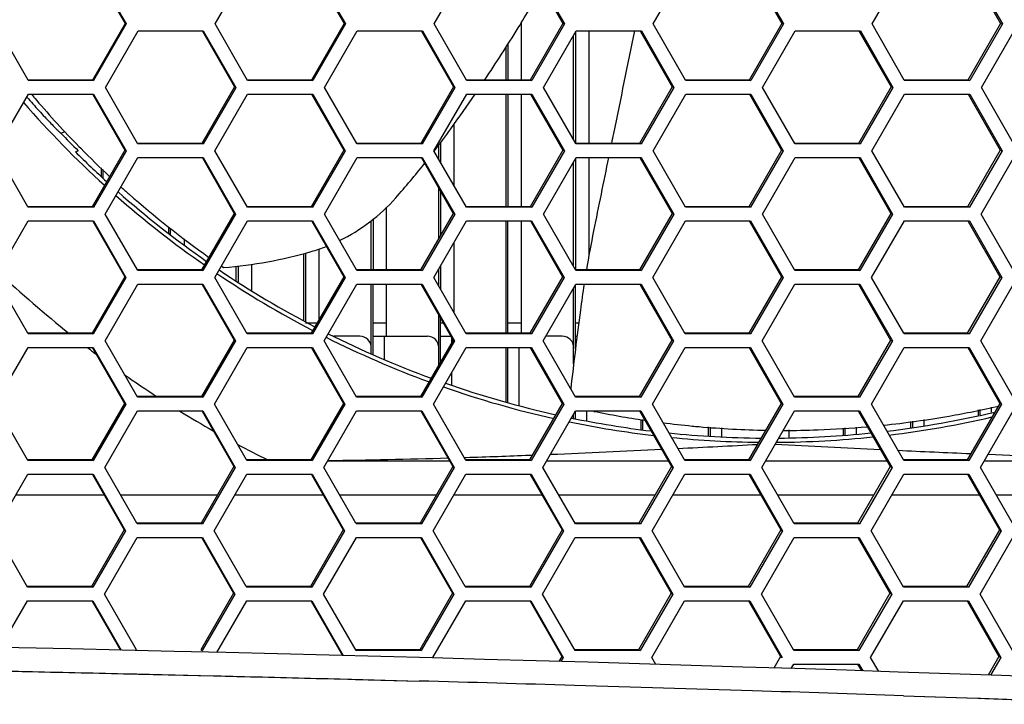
# Model space of a CAD drawing. Header units: millimetres. Extents: x 0 to 420, y -341 to 792.
# Tile 209 of 256: x 181.62 to 189.02, y 215.78 to 220.93. Entities that reach past the tile are written whole.
import ezdxf

# ---------------------------------------------------------------- set-up
doc = ezdxf.new("R2010")
doc.units = ezdxf.units.MM
doc.header["$LTSCALE"] = 23.1
doc.layers.get('0').update_dxf_attribs({"linetype": 'CONTINUOUS'})

msp = doc.modelspace()

# ---------------------------------------------------------------- linework, layer by layer
at = {"color": 7, "linetype": 'Continuous'}
for p, q in [((182.1744, 221.3157), (182.4153, 220.8972)), ((182.1801, 221.319), (182.4247, 220.8941)), ((183.0909, 220.8941), (183.3362, 221.319)), ((183.8172, 221.319), (184.0598, 220.8972)), ((183.826, 221.319), (184.0704, 220.8941)), ((184.7364, 220.8941), (184.9817, 221.319)), ((185.4637, 221.3147), (185.7037, 220.8972)), ((185.4712, 221.319), (185.7155, 220.8941)), ((186.3811, 220.8941), (186.6263, 221.319)), ((187.1072, 221.3141), (187.3467, 220.8972)), ((187.1157, 221.319), (187.3597, 220.8941)), ((188.025, 220.8941), (188.2701, 221.319)), ((188.7498, 221.3136), (188.9888, 220.8972)), ((188.7592, 221.319), (189.003, 220.8941)), ((181.6873, 220.4726), (181.4447, 220.8941)), ((182.4153, 220.8972), (182.17, 220.4726)), ((182.4247, 220.8941), (182.1793, 220.4691)), ((182.4153, 220.8972), (182.4247, 220.8941)), ((183.3353, 220.4691), (183.0909, 220.8941)), ((184.0598, 220.8972), (183.8147, 220.4726)), ((184.0704, 220.8941), (183.8251, 220.4691)), ((184.0598, 220.8972), (184.0704, 220.8941)), ((184.9787, 220.4726), (184.7364, 220.8941)), ((185.3926, 220.4726), (185.3926, 220.9076)), ((185.7037, 220.8972), (185.4585, 220.4726)), ((185.7155, 220.8941), (185.4702, 220.4691)), ((185.7037, 220.8972), (185.7155, 220.8941)), ((186.6232, 220.4726), (186.3811, 220.8941)), ((187.3467, 220.8972), (187.1016, 220.4726)), ((187.3597, 220.8941), (187.1145, 220.4691)), ((187.3467, 220.8972), (187.3597, 220.8941)), ((188.2669, 220.4726), (188.025, 220.8941)), ((188.9888, 220.8972), (188.7439, 220.4726)), ((189.003, 220.8941), (188.7579, 220.4691)), ((188.9888, 220.8972), (189.003, 220.8941)), ((182.2674, 220.4181), (182.5128, 220.8431)), ((182.5128, 220.8431), (183.0027, 220.8431)), ((182.9947, 220.8431), (182.9967, 220.8396)), ((182.9967, 220.8396), (183.2371, 220.4216)), ((183.0027, 220.8431), (183.2471, 220.4181)), ((183.9132, 220.4181), (184.1585, 220.8431)), ((184.1585, 220.8431), (184.6482, 220.8431)), ((184.639, 220.8431), (184.6413, 220.8391)), ((184.6413, 220.8391), (184.8812, 220.4216)), ((184.6482, 220.8431), (184.8924, 220.4181)), ((185.5582, 220.4181), (185.8035, 220.8431)), ((185.7836, 220.0258), (185.7836, 220.8086)), ((185.7972, 220.8321), (185.7972, 220.0021)), ((185.8035, 220.8431), (186.293, 220.8431)), ((185.8992, 219.997), (185.8992, 220.8431)), ((186.2825, 220.8431), (186.2851, 220.8386)), ((186.2851, 220.8386), (186.5246, 220.4216)), ((186.293, 220.8431), (186.537, 220.4181)), ((187.2025, 220.4181), (187.4477, 220.8431)), ((187.4477, 220.8431), (187.9369, 220.8431)), ((187.9253, 220.8431), (188.1671, 220.4216)), ((187.9369, 220.8431), (188.1808, 220.4181)), ((188.8458, 220.4181), (189.091, 220.8431)), ((185.277, 220.4726), (185.277, 220.7209)), ((185.2906, 220.7423), (185.2906, 220.4726)), ((181.6893, 220.4691), (181.6873, 220.4726)), ((182.17, 220.4726), (181.6893, 220.4726)), ((182.1793, 220.4691), (181.6893, 220.4691)), ((182.17, 220.4726), (182.1793, 220.4691)), ((182.5096, 219.997), (182.2674, 220.4181)), ((183.2371, 220.4216), (182.9918, 219.997)), ((183.2471, 220.4181), (183.0017, 219.9932)), ((183.2371, 220.4216), (183.2471, 220.4181)), ((183.8147, 220.4726), (183.3353, 220.4726)), ((183.8251, 220.4691), (183.3353, 220.4691)), ((183.8147, 220.4726), (183.8251, 220.4691)), ((184.1553, 219.997), (183.9132, 220.4181)), ((184.8812, 220.4216), (184.636, 219.997)), ((184.8924, 220.4181), (184.6471, 219.9932)), ((184.8812, 220.4216), (184.8924, 220.4181)), ((184.9806, 220.4691), (184.9787, 220.4726)), ((185.4585, 220.4726), (184.9806, 220.4726)), ((185.4702, 220.4691), (184.9806, 220.4691)), ((185.4585, 220.4726), (185.4702, 220.4691)), ((185.8001, 219.997), (185.5582, 220.4181)), ((186.5246, 220.4216), (186.2795, 219.997)), ((186.537, 220.4181), (186.2917, 219.9932)), ((186.5246, 220.4216), (186.537, 220.4181)), ((186.6252, 220.4691), (186.6232, 220.4726)), ((187.1016, 220.4726), (186.6252, 220.4726)), ((187.1145, 220.4691), (186.6252, 220.4691)), ((187.1016, 220.4726), (187.1145, 220.4691)), ((187.4442, 219.997), (187.2025, 220.4181)), ((188.1671, 220.4216), (187.9221, 219.997)), ((188.1808, 220.4181), (187.9355, 219.9932)), ((188.1671, 220.4216), (188.1808, 220.4181)), ((188.2689, 220.4691), (188.2669, 220.4726)), ((188.7439, 220.4726), (188.2689, 220.4726)), ((188.7579, 220.4691), (188.2689, 220.4691)), ((188.7439, 220.4726), (188.7579, 220.4691)), ((189.0873, 219.997), (188.8458, 220.4181)), ((181.4437, 219.9423), (181.6892, 220.3672)), ((181.6892, 220.3672), (182.1791, 220.3672)), ((182.172, 220.3672), (182.1737, 220.364)), ((182.1737, 220.364), (182.4142, 219.9461)), ((182.1791, 220.3672), (182.4236, 219.9423)), ((183.0898, 219.9423), (183.3352, 220.3672)), ((183.3352, 220.3672), (183.8249, 220.3672)), ((183.8165, 220.3672), (184.0586, 219.9461)), ((183.8249, 220.3672), (184.0692, 219.9423)), ((184.7351, 219.9423), (184.9805, 220.3672)), ((184.9805, 220.3672), (185.47, 220.3672)), ((185.277, 219.5215), (185.277, 220.3672)), ((185.2906, 220.3672), (185.2906, 219.5215)), ((185.3926, 219.5215), (185.3926, 220.3672)), ((185.4604, 220.3672), (185.7023, 219.9461)), ((185.47, 220.3672), (185.7141, 219.9423)), ((186.3797, 219.9423), (186.625, 220.3672)), ((186.625, 220.3672), (187.1143, 220.3672)), ((187.1035, 220.3672), (187.3452, 219.9461)), ((187.1143, 220.3672), (187.3582, 219.9423)), ((188.0234, 219.9423), (188.2687, 220.3672)), ((188.2687, 220.3672), (188.7577, 220.3672)), ((188.7457, 220.3672), (188.9872, 219.9461)), ((188.7577, 220.3672), (189.0014, 219.9423)), ((184.886, 219.6796), (184.886, 220.1408)), ((181.9328, 220.0744), (181.9662, 220.0866)), ((182.0684, 219.9744), (182.0821, 219.9604)), ((182.0688, 219.9747), (182.0829, 219.9612)), ((182.5118, 219.9932), (182.5096, 219.997)), ((182.9918, 219.997), (182.5118, 219.997)), ((183.0017, 219.9932), (182.5118, 219.9932)), ((182.9918, 219.997), (183.0017, 219.9932)), ((184.1574, 219.9932), (184.1553, 219.997)), ((184.636, 219.997), (184.1574, 219.997)), ((184.6471, 219.9932), (184.1574, 219.9932)), ((184.636, 219.997), (184.6471, 219.9932)), ((184.7704, 219.8808), (184.7704, 219.9831)), ((184.784, 220.0011), (184.784, 219.8571)), ((185.8023, 219.9932), (185.8001, 219.997)), ((186.2795, 219.997), (185.8023, 219.997)), ((186.2917, 219.9932), (185.8023, 219.9932)), ((186.2795, 219.997), (186.2917, 219.9932)), ((187.4464, 219.9932), (187.4442, 219.997)), ((187.9221, 219.997), (187.4464, 219.997)), ((187.9355, 219.9932), (187.4464, 219.9932)), ((187.9221, 219.997), (187.9355, 219.9932)), ((181.6858, 219.5215), (181.4437, 219.9423)), ((182.0422, 219.9334), (182.0638, 219.9412)), ((182.4142, 219.9461), (182.1689, 219.5215)), ((182.4236, 219.9423), (182.1781, 219.5174)), ((182.2662, 219.4664), (182.5117, 219.8913)), ((182.4142, 219.9461), (182.4236, 219.9423)), ((182.5117, 219.8913), (183.0015, 219.8913)), ((182.9939, 219.8913), (182.9958, 219.888)), ((182.9958, 219.888), (183.2358, 219.4706)), ((183.0015, 219.8913), (183.2458, 219.4664)), ((183.3341, 219.5174), (183.0898, 219.9423)), ((184.0586, 219.9461), (183.8133, 219.5215)), ((184.0692, 219.9423), (183.8238, 219.5174)), ((183.9118, 219.4664), (184.1573, 219.8913)), ((184.0586, 219.9461), (184.0692, 219.9423)), ((184.1573, 219.8913), (184.6469, 219.8913)), ((184.6381, 219.8913), (184.6403, 219.8875)), ((184.6403, 219.8875), (184.8798, 219.4706)), ((184.6469, 219.8913), (184.891, 219.4664)), ((184.9792, 219.5174), (184.7351, 219.9423)), ((185.7023, 219.9461), (185.4571, 219.5215)), ((185.7141, 219.9423), (185.4687, 219.5174)), ((185.5567, 219.4664), (185.8021, 219.8913)), ((185.7023, 219.9461), (185.7141, 219.9423)), ((185.8021, 219.8913), (186.2915, 219.8913)), ((185.8992, 219.1602), (185.8992, 219.8913)), ((186.2815, 219.8913), (186.284, 219.8869)), ((186.284, 219.8869), (186.5231, 219.4706)), ((186.2915, 219.8913), (186.5355, 219.4664)), ((186.6236, 219.5174), (186.3797, 219.9423)), ((187.3452, 219.9461), (187.1, 219.5215)), ((187.3582, 219.9423), (187.1129, 219.5174)), ((187.2008, 219.4664), (187.4462, 219.8913)), ((187.3452, 219.9461), (187.3582, 219.9423)), ((187.4462, 219.8913), (187.9353, 219.8913)), ((187.9241, 219.8913), (187.9269, 219.8864)), ((187.9353, 219.8913), (188.179, 219.4664)), ((188.2672, 219.5174), (188.0234, 219.9423)), ((188.9872, 219.9461), (188.7421, 219.5215)), ((189.0014, 219.9423), (188.7561, 219.5174)), ((188.844, 219.4664), (189.0893, 219.8913)), ((188.9872, 219.9461), (189.0014, 219.9423)), ((182.2374, 219.7516), (182.2374, 219.8134)), ((185.7836, 219.0712), (185.7836, 219.8592)), ((185.7972, 219.8827), (185.7972, 219.0476)), ((187.9269, 219.8864), (188.1654, 219.4706)), ((182.251, 219.7389), (182.251, 219.8004)), ((184.7704, 219.2812), (184.7704, 219.661)), ((184.784, 219.6373), (184.784, 219.3047)), ((181.6882, 219.5174), (181.6858, 219.5215)), ((182.1689, 219.5215), (181.6882, 219.5215)), ((182.1781, 219.5174), (181.6882, 219.5174)), ((182.1689, 219.5215), (182.1781, 219.5174)), ((183.8133, 219.5215), (183.3341, 219.5215)), ((183.8238, 219.5174), (183.3341, 219.5174)), ((183.8133, 219.5215), (183.8238, 219.5174)), ((185.4571, 219.5215), (184.9792, 219.5215)), ((185.4687, 219.5174), (184.9792, 219.5174)), ((185.4571, 219.5215), (185.4687, 219.5174)), ((187.1, 219.5215), (186.6236, 219.5215)), ((187.1129, 219.5174), (186.6236, 219.5174)), ((187.1, 219.5215), (187.1129, 219.5174)), ((188.7421, 219.5215), (188.2672, 219.5215)), ((188.7561, 219.5174), (188.2672, 219.5174)), ((188.7421, 219.5215), (188.7561, 219.5174)), ((182.508, 219.046), (182.2662, 219.4664)), ((183.2358, 219.4706), (182.9905, 219.046)), ((183.2458, 219.4664), (183.0003, 219.0415)), ((183.2358, 219.4706), (183.2458, 219.4664)), ((184.1534, 219.046), (183.9118, 219.4664)), ((184.3794, 219.046), (184.3794, 219.5169)), ((184.8798, 219.4706), (184.6345, 219.046)), ((184.891, 219.4664), (184.6456, 219.0415)), ((184.8798, 219.4706), (184.891, 219.4664)), ((185.7981, 219.046), (185.5567, 219.4664)), ((186.5231, 219.4706), (186.2778, 219.046)), ((186.5355, 219.4664), (186.29, 219.0415)), ((186.5231, 219.4706), (186.5355, 219.4664)), ((187.442, 219.046), (187.2008, 219.4664)), ((188.1654, 219.4706), (187.9202, 219.046)), ((188.179, 219.4664), (187.9337, 219.0415)), ((188.1654, 219.4706), (188.179, 219.4664)), ((189.085, 219.046), (188.844, 219.4664)), ((181.4425, 218.9905), (181.6881, 219.4154)), ((181.6881, 219.4154), (182.178, 219.4154)), ((182.1712, 219.4154), (182.1729, 219.4125)), ((182.1729, 219.4125), (182.4129, 218.9951)), ((182.178, 219.4154), (182.4223, 218.9905)), ((183.0884, 218.9905), (183.3339, 219.4154)), ((183.3339, 219.4154), (183.8236, 219.4154)), ((183.8156, 219.4154), (183.8176, 219.4119)), ((183.8176, 219.4119), (184.0572, 218.9951)), ((183.8236, 219.4154), (184.0678, 218.9905)), ((184.2638, 219.046), (184.2638, 219.4151)), ((184.2774, 219.4262), (184.2774, 219.046)), ((184.7336, 218.9905), (184.9791, 219.4154)), ((184.9791, 219.4154), (185.4685, 219.4154)), ((185.277, 218.5705), (185.277, 219.4154)), ((185.2906, 218.5705), (185.2906, 219.4154)), ((185.3926, 218.5705), (185.3926, 219.4154)), ((185.4593, 219.4154), (185.7007, 218.9951)), ((185.4685, 219.4154), (185.7125, 218.9905)), ((186.378, 218.9905), (186.6234, 219.4154)), ((186.6234, 219.4154), (187.1127, 219.4154)), ((187.1023, 219.4154), (187.3434, 218.9951)), ((187.1127, 219.4154), (187.3564, 218.9905)), ((188.0216, 218.9905), (188.267, 219.4154)), ((188.267, 219.4154), (188.7559, 219.4154)), ((188.7443, 219.4154), (188.7472, 219.4104)), ((188.7472, 219.4104), (188.9853, 218.9951)), ((188.7559, 219.4154), (188.9995, 218.9905)), ((182.744, 219.32), (182.744, 219.3685)), ((182.7576, 219.3089), (182.7576, 219.3571)), ((182.8596, 219.2809), (182.8596, 219.2349)), ((184.886, 218.7251), (184.886, 219.2544)), ((183.7572, 218.6671), (183.7572, 219.1695)), ((183.7708, 219.1733), (183.7708, 218.6599)), ((183.8728, 218.6761), (183.8728, 219.2054)), ((183.1378, 219.0762), (183.1549, 219.0646)), ((183.1384, 219.0771), (183.1551, 219.0649)), ((183.2506, 218.9645), (183.2506, 219.0739)), ((183.2642, 219.0752), (183.2642, 218.9561)), ((183.3662, 218.893), (183.3662, 219.0883)), ((184.784, 219.0778), (184.784, 218.9027)), ((182.5105, 219.0415), (182.508, 219.046)), ((182.9905, 219.046), (182.5105, 219.046)), ((183.0003, 219.0415), (182.5105, 219.0415)), ((182.9905, 219.046), (183.0003, 219.0415)), ((184.156, 219.0415), (184.1534, 219.046)), ((184.6345, 219.046), (184.156, 219.046)), ((184.6456, 219.0415), (184.156, 219.0415)), ((184.6345, 219.046), (184.6456, 219.0415)), ((184.7704, 218.9264), (184.7704, 219.0543)), ((185.8007, 219.0415), (185.7981, 219.046)), ((186.2778, 219.046), (185.8007, 219.046)), ((186.29, 219.0415), (185.8007, 219.0415)), ((186.2778, 219.046), (186.29, 219.0415)), ((187.4446, 219.0415), (187.442, 219.046)), ((187.9202, 219.046), (187.4446, 219.046)), ((187.9337, 219.0415), (187.4446, 219.0415)), ((187.9202, 219.046), (187.9337, 219.0415)), ((181.6841, 218.5705), (181.4425, 218.9905)), ((182.4129, 218.9951), (182.1675, 218.5705)), ((182.4223, 218.9905), (182.1767, 218.5657)), ((182.2648, 218.5147), (182.5104, 218.9396)), ((182.4129, 218.9951), (182.4223, 218.9905)), ((182.5104, 218.9396), (183.0002, 218.9396)), ((182.993, 218.9396), (182.9948, 218.9364)), ((182.9948, 218.9364), (183.2343, 218.5196)), ((183.0002, 218.9396), (183.2443, 218.5147)), ((183.3326, 218.5657), (183.0884, 218.9905)), ((184.0572, 218.9951), (183.8118, 218.5705)), ((184.0678, 218.9905), (183.8222, 218.5657)), ((183.9103, 218.5147), (184.1558, 218.9396)), ((184.0572, 218.9951), (184.0678, 218.9905)), ((184.1558, 218.9396), (184.6454, 218.9396)), ((184.2638, 218.4193), (184.2638, 218.9396)), ((184.2774, 218.4132), (184.2774, 218.9396)), ((184.3794, 218.5478), (184.3794, 218.9396)), ((184.637, 218.9396), (184.6391, 218.9359)), ((184.6391, 218.9359), (184.8782, 218.5196)), ((184.6454, 218.9396), (184.8894, 218.5147)), ((184.9776, 218.5657), (184.7336, 218.9905)), ((185.7007, 218.9951), (185.4554, 218.5705)), ((185.7125, 218.9905), (185.467, 218.5657)), ((185.555, 218.5147), (185.8005, 218.9396)), ((185.7007, 218.9951), (185.7125, 218.9905)), ((185.7972, 218.454), (185.7972, 218.9339)), ((185.8005, 218.9396), (186.2898, 218.9396)), ((186.2802, 218.9396), (186.2826, 218.9354)), ((186.2826, 218.9354), (186.5212, 218.5196)), ((186.2898, 218.9396), (186.5336, 218.5147)), ((186.6218, 218.5657), (186.378, 218.9905)), ((187.3434, 218.9951), (187.0981, 218.5705)), ((187.3564, 218.9905), (187.111, 218.5657)), ((187.1989, 218.5147), (187.4444, 218.9396)), ((187.3434, 218.9951), (187.3564, 218.9905)), ((187.4444, 218.9396), (187.9334, 218.9396)), ((187.9226, 218.9396), (188.1634, 218.5196)), ((187.9334, 218.9396), (188.177, 218.5147)), ((188.2624, 218.5705), (188.0216, 218.9905)), ((188.9853, 218.9951), (188.74, 218.5705)), ((188.9995, 218.9905), (188.7541, 218.5657)), ((188.8419, 218.5147), (189.0873, 218.9396)), ((188.9853, 218.9951), (188.9995, 218.9905)), ((185.7836, 218.341), (185.7836, 218.9104)), ((184.7704, 218.3332), (184.7704, 218.7072)), ((183.7708, 218.6498), (183.8576, 218.6498)), ((184.2774, 218.6498), (184.3794, 218.6498)), ((184.784, 218.3567), (184.784, 218.6835)), ((184.784, 218.6498), (184.8034, 218.6498)), ((185.2906, 218.6498), (185.3926, 218.6498)), ((185.7972, 218.6498), (185.8218, 218.6498)), ((181.6869, 218.5657), (181.6841, 218.5705)), ((182.1675, 218.5705), (181.6869, 218.5705)), ((182.1767, 218.5657), (181.6869, 218.5657)), ((182.1675, 218.5705), (182.1767, 218.5657)), ((183.8118, 218.5705), (183.3326, 218.5705)), ((183.8222, 218.5657), (183.3326, 218.5657)), ((183.8118, 218.5705), (183.8222, 218.5657)), ((185.4554, 218.5705), (184.9776, 218.5705)), ((185.467, 218.5657), (184.9776, 218.5657)), ((185.4554, 218.5705), (185.467, 218.5657)), ((187.0981, 218.5705), (186.6218, 218.5705)), ((187.111, 218.5657), (186.6218, 218.5657)), ((187.0981, 218.5705), (187.111, 218.5657)), ((188.2651, 218.5657), (188.2624, 218.5705)), ((188.74, 218.5705), (188.2651, 218.5705)), ((188.7541, 218.5657), (188.2651, 218.5657)), ((188.74, 218.5705), (188.7541, 218.5657)), ((182.5061, 218.0951), (182.2648, 218.5147)), ((183.2343, 218.5196), (182.9889, 218.0951)), ((183.2443, 218.5147), (182.9988, 218.0899)), ((183.2343, 218.5196), (183.2443, 218.5147)), ((184.1513, 218.0951), (183.9103, 218.5147)), ((184.1788, 218.5478), (183.9819, 218.5478)), ((184.2774, 218.5478), (184.6854, 218.5478)), ((184.3624, 218.3749), (184.3624, 218.5478)), ((184.8782, 218.5196), (184.6328, 218.0951)), ((184.8894, 218.5147), (184.6438, 218.0899)), ((184.784, 218.5478), (184.862, 218.5478)), ((184.869, 218.5038), (184.869, 218.5355)), ((184.8782, 218.5196), (184.8894, 218.5147)), ((185.7958, 218.0951), (185.555, 218.5147)), ((185.6986, 218.5478), (185.5741, 218.5478)), ((185.7972, 218.5478), (185.8088, 218.5478)), ((186.5212, 218.5196), (186.2759, 218.0951)), ((186.5336, 218.5147), (186.2881, 218.0899)), ((186.5212, 218.5196), (186.5336, 218.5147)), ((187.4425, 218.0899), (187.1989, 218.5147)), ((188.1634, 218.5196), (187.9181, 218.0951)), ((188.177, 218.5147), (187.9315, 218.0899)), ((188.1634, 218.5196), (188.177, 218.5147)), ((189.0823, 218.0951), (188.8419, 218.5147)), ((181.4411, 218.0389), (181.6867, 218.4637)), ((181.6867, 218.4637), (182.1766, 218.4637)), ((182.1702, 218.4637), (182.1718, 218.461)), ((182.1718, 218.461), (182.4114, 218.0442)), ((182.1766, 218.4637), (182.4208, 218.0389)), ((183.0868, 218.0389), (183.3324, 218.4637)), ((183.3324, 218.4637), (183.8221, 218.4637)), ((183.8145, 218.4637), (183.8163, 218.4605)), ((183.8163, 218.4605), (184.0555, 218.0442)), ((183.8221, 218.4637), (184.0661, 218.0389)), ((184.7318, 218.0389), (184.9774, 218.4637)), ((184.9774, 218.4637), (185.4668, 218.4637)), ((185.277, 218.0548), (185.277, 218.4628)), ((185.2906, 218.0508), (185.2906, 218.4637)), ((185.3756, 218.0264), (185.3756, 218.4637)), ((185.458, 218.4637), (185.4602, 218.4599)), ((185.4602, 218.4599), (185.6988, 218.0442)), ((185.4668, 218.4637), (185.7106, 218.0389)), ((186.376, 218.0389), (186.6216, 218.4637)), ((186.6216, 218.4637), (187.1107, 218.4637)), ((187.1007, 218.4637), (187.1032, 218.4594)), ((187.1032, 218.4594), (187.3413, 218.0442)), ((187.1107, 218.4637), (187.3543, 218.0389)), ((188.0194, 218.0389), (188.2649, 218.4637)), ((188.2649, 218.4637), (188.7538, 218.4637)), ((188.7426, 218.4637), (188.983, 218.0442)), ((188.7538, 218.4637), (188.9972, 218.0389)), ((184.869, 218.1795), (184.869, 218.2763)), ((181.6822, 217.6197), (181.4411, 218.0389)), ((182.4114, 218.0442), (182.166, 217.6197)), ((182.4208, 218.0389), (182.1752, 217.6141)), ((182.4114, 218.0442), (182.4208, 218.0389)), ((182.509, 218.0899), (182.5061, 218.0951)), ((182.9889, 218.0951), (182.509, 218.0951)), ((182.9988, 218.0899), (182.509, 218.0899)), ((182.9889, 218.0951), (182.9988, 218.0899)), ((183.3277, 217.6197), (183.0868, 218.0389)), ((184.0555, 218.0442), (183.81, 217.6197)), ((184.0661, 218.0389), (183.8205, 217.6141)), ((184.0555, 218.0442), (184.0661, 218.0389)), ((184.1543, 218.0899), (184.1513, 218.0951)), ((184.6328, 218.0951), (184.1543, 218.0951)), ((184.6438, 218.0899), (184.1543, 218.0899)), ((184.6328, 218.0951), (184.6438, 218.0899)), ((184.9725, 217.6197), (184.7318, 218.0389)), ((185.6988, 218.0442), (185.4534, 217.6197)), ((185.7106, 218.0389), (185.465, 217.6141)), ((185.6988, 218.0442), (185.7106, 218.0389)), ((185.7988, 218.0899), (185.7958, 218.0951)), ((186.2759, 218.0951), (185.7988, 218.0951)), ((186.2881, 218.0899), (185.7988, 218.0899)), ((186.2759, 218.0951), (186.2881, 218.0899)), ((186.6165, 217.6197), (186.376, 218.0389)), ((187.3413, 218.0442), (187.096, 217.6197)), ((187.3543, 218.0389), (187.1088, 217.6141)), ((187.3413, 218.0442), (187.3543, 218.0389)), ((187.9181, 218.0951), (187.4425, 218.0951)), ((187.9315, 218.0899), (187.4425, 218.0899)), ((187.9181, 218.0951), (187.9315, 218.0899)), ((188.2596, 217.6197), (188.0194, 218.0389)), ((188.983, 218.0442), (188.7376, 217.6197)), ((188.9972, 218.0389), (188.7517, 217.6141)), ((188.983, 218.0442), (188.9972, 218.0389)), ((182.2632, 217.5632), (182.5089, 217.988)), ((182.5089, 217.988), (182.9986, 217.988)), ((182.9918, 217.988), (182.9935, 217.985)), ((182.9935, 217.985), (183.2326, 217.5687)), ((182.9986, 217.988), (183.2426, 217.5632)), ((183.9085, 217.5632), (184.1541, 217.988)), ((184.1541, 217.988), (184.6436, 217.988)), ((184.6356, 217.988), (184.8762, 217.5687)), ((184.6436, 217.988), (184.8874, 217.5632)), ((185.553, 217.5632), (185.7986, 217.988)), ((185.7972, 217.9291), (185.7972, 217.9856)), ((185.7986, 217.988), (186.2879, 217.988)), ((185.8822, 217.9131), (185.8822, 217.988)), ((186.2786, 217.988), (186.5191, 217.5687)), ((186.2879, 217.988), (186.5315, 217.5632)), ((187.1967, 217.5632), (187.4423, 217.988)), ((187.4423, 217.988), (187.9313, 217.988)), ((187.9209, 217.988), (187.9234, 217.9835)), ((187.9234, 217.9835), (188.1611, 217.5687)), ((187.9313, 217.988), (188.1747, 217.5632)), ((188.8232, 217.9538), (188.8232, 217.9955)), ((188.8368, 217.957), (188.8368, 217.9983)), ((188.8395, 217.5632), (189.085, 217.988)), ((188.9218, 217.9769), (188.9218, 218.0155)), ((185.7836, 217.9322), (185.7836, 217.9621)), ((186.2902, 217.8466), (186.2902, 217.9242)), ((186.3038, 217.8444), (186.3038, 217.9224)), ((188.3166, 217.8616), (188.3166, 217.909)), ((188.3302, 217.8638), (188.3302, 217.9109)), ((188.4152, 217.878), (188.4152, 217.9224)), ((186.7968, 217.7974), (186.7968, 217.8668)), ((186.8104, 217.797), (186.8104, 217.8659)), ((186.8954, 217.7943), (186.8954, 217.8605)), ((187.402, 217.7874), (187.402, 217.8454)), ((187.81, 217.8053), (187.81, 217.8591)), ((187.8236, 217.8066), (187.8236, 217.8601)), ((187.9086, 217.8151), (187.9086, 217.8659)), ((181.6854, 217.6141), (181.6822, 217.6197)), ((182.166, 217.6197), (181.6822, 217.6197)), ((182.1752, 217.6141), (181.6854, 217.6141)), ((182.166, 217.6197), (182.1752, 217.6141)), ((183.3309, 217.6141), (183.3277, 217.6197)), ((183.81, 217.6197), (183.3277, 217.6197)), ((183.8205, 217.6141), (183.3309, 217.6141)), ((183.81, 217.6197), (183.8205, 217.6141)), ((183.9372, 217.6128), (184.8509, 217.6128)), ((184.9618, 217.6383), (184.9749, 217.6387)), ((184.9624, 217.6379), (184.9755, 217.6383)), ((184.9756, 217.6141), (184.9725, 217.6197)), ((185.4534, 217.6197), (184.9725, 217.6197)), ((185.465, 217.6141), (184.9756, 217.6141)), ((185.452, 217.6555), (185.4746, 217.6564)), ((185.4527, 217.6551), (185.4753, 217.656)), ((185.4534, 217.6197), (185.465, 217.6141)), ((185.5817, 217.6128), (186.4938, 217.6128)), ((186.6197, 217.6141), (186.6165, 217.6197)), ((187.096, 217.6197), (186.6197, 217.6197)), ((187.1088, 217.6141), (186.6197, 217.6141)), ((187.096, 217.6197), (187.1088, 217.6141)), ((187.2254, 217.6128), (188.1358, 217.6128)), ((188.2628, 217.6141), (188.2596, 217.6197)), ((188.7376, 217.6197), (188.2628, 217.6197)), ((188.7517, 217.6141), (188.2628, 217.6141)), ((188.7376, 217.6197), (188.7517, 217.6141)), ((188.8682, 217.6128), (189.7769, 217.6128)), ((182.5039, 217.1443), (182.2632, 217.5632)), ((183.2326, 217.5687), (182.9872, 217.1443)), ((183.2426, 217.5632), (182.997, 217.1384)), ((183.2326, 217.5687), (183.2426, 217.5632)), ((184.149, 217.1443), (183.9085, 217.5632)), ((184.8762, 217.5687), (184.6308, 217.1443)), ((184.8874, 217.5632), (184.6418, 217.1384)), ((184.8762, 217.5687), (184.8874, 217.5632)), ((185.7966, 217.1384), (185.553, 217.5632)), ((186.5191, 217.5687), (186.2736, 217.1443)), ((186.5315, 217.5632), (186.2859, 217.1384)), ((186.5191, 217.5687), (186.5315, 217.5632)), ((187.4367, 217.1443), (187.1967, 217.5632)), ((188.1611, 217.5687), (187.9156, 217.1443)), ((188.1747, 217.5632), (187.9291, 217.1384)), ((188.1611, 217.5687), (188.1747, 217.5632)), ((189.0793, 217.1443), (188.8395, 217.5632)), ((181.4396, 217.0874), (181.6852, 217.5122)), ((181.6852, 217.5122), (182.175, 217.5122)), ((182.1705, 217.5096), (182.4097, 217.0934)), ((182.175, 217.5122), (182.4191, 217.0874)), ((183.085, 217.0874), (183.3307, 217.5122)), ((183.3307, 217.5122), (183.8202, 217.5122)), ((183.813, 217.5122), (183.8148, 217.5091)), ((183.8148, 217.5091), (184.0535, 217.0934)), ((183.8202, 217.5122), (184.0641, 217.0874)), ((184.7298, 217.0874), (184.9754, 217.5122)), ((184.9754, 217.5122), (185.4648, 217.5122)), ((185.4564, 217.5122), (185.4585, 217.5086)), ((185.4585, 217.5086), (185.6966, 217.0934)), ((185.4648, 217.5122), (185.7084, 217.0874)), ((186.3738, 217.0874), (186.6194, 217.5122)), ((186.6194, 217.5122), (187.1085, 217.5122)), ((187.0989, 217.5122), (187.339, 217.0934)), ((187.1085, 217.5122), (187.352, 217.0874)), ((188.0169, 217.0874), (188.2625, 217.5122)), ((188.2625, 217.5122), (188.7514, 217.5122)), ((188.7406, 217.5122), (188.7432, 217.5075)), ((188.7432, 217.5075), (188.9804, 217.0934)), ((188.7514, 217.5122), (188.9946, 217.0874)), ((181.5959, 217.3578), (182.2577, 217.3578)), ((182.3812, 217.3578), (183.1106, 217.3578)), ((183.2414, 217.3578), (183.9017, 217.3578)), ((184.0264, 217.3578), (184.7543, 217.3578)), ((184.8861, 217.3578), (185.545, 217.3578)), ((185.6708, 217.3578), (186.3971, 217.3578)), ((186.5301, 217.3578), (187.1874, 217.3578)), ((187.3144, 217.3578), (188.0391, 217.3578)), ((188.1733, 217.3578), (188.829, 217.3578)), ((188.9571, 217.3578), (189.6802, 217.3578)), ((181.6837, 216.6627), (181.4396, 217.0874)), ((182.4097, 217.0934), (182.1642, 216.6689)), ((182.4191, 217.0874), (182.1734, 216.6627)), ((182.4097, 217.0934), (182.4191, 217.0874)), ((182.5073, 217.1384), (182.5039, 217.1443)), ((182.9872, 217.1443), (182.5039, 217.1443)), ((182.997, 217.1384), (182.5073, 217.1384)), ((182.9872, 217.1443), (182.997, 217.1384)), ((183.3253, 216.6689), (183.085, 217.0874)), ((184.0535, 217.0934), (183.808, 216.6689)), ((184.0641, 217.0874), (183.8184, 216.6627)), ((184.0535, 217.0934), (184.0641, 217.0874)), ((184.6308, 217.1443), (184.149, 217.1443)), ((184.1523, 217.1384), (184.149, 217.1443)), ((184.6418, 217.1384), (184.1523, 217.1384)), ((184.6308, 217.1443), (184.6418, 217.1384)), ((184.9699, 216.6689), (184.7298, 217.0874)), ((185.6966, 217.0934), (185.4511, 216.6689)), ((185.7084, 217.0874), (185.4628, 216.6627)), ((185.6966, 217.0934), (185.7084, 217.0874)), ((186.2736, 217.1443), (185.7933, 217.1443)), ((186.2859, 217.1384), (185.7966, 217.1384)), ((186.2736, 217.1443), (186.2859, 217.1384)), ((186.6137, 216.6689), (186.3738, 217.0874)), ((187.339, 217.0934), (187.0935, 216.6689)), ((187.352, 217.0874), (187.1063, 216.6627)), ((187.339, 217.0934), (187.352, 217.0874)), ((187.9156, 217.1443), (187.4367, 217.1443)), ((187.4401, 217.1384), (187.4367, 217.1443)), ((187.9291, 217.1384), (187.4401, 217.1384)), ((187.9156, 217.1443), (187.9291, 217.1384)), ((188.2602, 216.6627), (188.0169, 217.0874)), ((188.9804, 217.0934), (188.7349, 216.6689)), ((188.9946, 217.0874), (188.7489, 216.6627)), ((188.9804, 217.0934), (188.9946, 217.0874)), ((182.2614, 216.6117), (182.5071, 217.0365)), ((182.5071, 217.0365), (182.9968, 217.0365)), ((182.9904, 217.0365), (182.992, 217.0337)), ((182.992, 217.0337), (183.2307, 216.618)), ((182.9968, 217.0365), (183.2407, 216.6117)), ((183.9064, 216.6117), (184.1521, 217.0365)), ((184.1521, 217.0365), (184.6416, 217.0365)), ((184.634, 217.0365), (184.8741, 216.618)), ((184.6416, 217.0365), (184.8853, 216.6117)), ((185.5507, 216.6117), (185.7964, 217.0365)), ((185.7964, 217.0365), (186.2856, 217.0365)), ((186.2768, 217.0365), (186.279, 217.0327)), ((186.279, 217.0327), (186.5167, 216.618)), ((186.2856, 217.0365), (186.5291, 216.6117)), ((187.1942, 216.6117), (187.4398, 217.0365)), ((187.4398, 217.0365), (187.9288, 217.0365)), ((187.9188, 217.0365), (187.9213, 217.0322)), ((187.9213, 217.0322), (188.1584, 216.618)), ((187.9288, 217.0365), (188.172, 216.6117)), ((188.8368, 216.6117), (189.0824, 217.0365)), ((182.1642, 216.6689), (181.6801, 216.6689)), ((182.1734, 216.6627), (181.6837, 216.6627)), ((182.1642, 216.6689), (182.1734, 216.6627)), ((183.3289, 216.6627), (183.3253, 216.6689)), ((183.808, 216.6689), (183.3253, 216.6689)), ((183.8184, 216.6627), (183.3289, 216.6627)), ((183.808, 216.6689), (183.8184, 216.6627)), ((185.4511, 216.6689), (184.9699, 216.6689)), ((184.9735, 216.6627), (184.9699, 216.6689)), ((185.4628, 216.6627), (184.9735, 216.6627)), ((185.4511, 216.6689), (185.4628, 216.6627)), ((187.0935, 216.6689), (186.6137, 216.6689)), ((186.6172, 216.6627), (186.6137, 216.6689)), ((187.1063, 216.6627), (186.6172, 216.6627)), ((187.0935, 216.6689), (187.1063, 216.6627)), ((188.7349, 216.6689), (188.2566, 216.6689)), ((188.7489, 216.6627), (188.2602, 216.6627)), ((188.7349, 216.6689), (188.7489, 216.6627)), ((181.4808, 216.2105), (181.6835, 216.5608)), ((181.6835, 216.5608), (182.1732, 216.5608)), ((182.1732, 216.5608), (182.3859, 216.1904)), ((182.5016, 216.1936), (182.2614, 216.6117)), ((183.2307, 216.618), (182.9851, 216.1936)), ((183.2407, 216.6117), (182.995, 216.1871)), ((183.1045, 216.1733), (183.3287, 216.5608)), ((183.2307, 216.618), (183.2407, 216.6117)), ((183.3287, 216.5608), (183.8182, 216.5608)), ((183.8114, 216.5608), (183.8131, 216.5578)), ((183.8182, 216.5608), (184.0541, 216.1498)), ((184.1501, 216.1871), (183.9064, 216.6117)), ((184.8741, 216.618), (184.6285, 216.1936)), ((184.8853, 216.6117), (184.6395, 216.1871)), ((184.7275, 216.1361), (184.9732, 216.5608)), ((184.8741, 216.618), (184.8853, 216.6117)), ((184.9732, 216.5608), (185.4625, 216.5608)), ((185.4545, 216.5608), (185.4565, 216.5573)), ((185.4625, 216.5608), (185.706, 216.1361)), ((185.7942, 216.1871), (185.5507, 216.6117)), ((186.5167, 216.618), (186.2711, 216.1936)), ((186.5291, 216.6117), (186.2833, 216.1871)), ((186.3712, 216.1361), (186.617, 216.5608)), ((186.5167, 216.618), (186.5291, 216.6117)), ((186.617, 216.5608), (187.106, 216.5608)), ((187.0968, 216.5608), (187.3363, 216.1427)), ((187.106, 216.5608), (187.3493, 216.1361)), ((187.4337, 216.1936), (187.1942, 216.6117)), ((188.1584, 216.618), (187.9129, 216.1936)), ((188.172, 216.6117), (187.9263, 216.1871)), ((188.0141, 216.1361), (188.2599, 216.5608)), ((188.1584, 216.618), (188.172, 216.6117)), ((188.2599, 216.5608), (188.7486, 216.5608)), ((188.7382, 216.5608), (188.7408, 216.5563)), ((188.7486, 216.5608), (188.9916, 216.1361)), ((189.0798, 216.1871), (188.8368, 216.6117)), ((182.169, 216.5584), (182.3803, 216.1905)), ((183.8131, 216.5578), (184.0472, 216.15)), ((185.4565, 216.5573), (185.6942, 216.1427)), ((188.7408, 216.5563), (188.9774, 216.1427)), ((182.5054, 216.1871), (182.5016, 216.1936)), ((182.9851, 216.1936), (182.995, 216.1871)), ((184.6285, 216.1936), (184.1464, 216.1936)), ((184.6285, 216.1936), (184.6395, 216.1871)), ((186.2711, 216.1936), (185.7904, 216.1936)), ((186.2711, 216.1936), (186.2833, 216.1871)), ((187.9129, 216.1936), (187.4337, 216.1936)), ((187.4374, 216.1871), (187.4337, 216.1936)), ((187.9129, 216.1936), (187.9263, 216.1871)), ((184.6395, 216.1871), (184.1501, 216.1871)), ((185.6942, 216.1427), (185.6725, 216.1052)), ((185.706, 216.1361), (185.6879, 216.1048)), ((185.6942, 216.1427), (185.706, 216.1361)), ((186.2833, 216.1871), (185.7942, 216.1871)), ((186.4015, 216.0833), (186.3712, 216.1361)), ((187.3363, 216.1427), (187.2862, 216.0563)), ((187.3363, 216.1427), (187.3493, 216.1361)), ((187.9263, 216.1871), (187.4374, 216.1871)), ((188.0747, 216.0302), (188.0141, 216.1361)), ((188.9774, 216.1427), (188.8965, 216.0028)), ((188.9916, 216.1361), (188.9142, 216.0022)), ((188.9774, 216.1427), (188.9916, 216.1361)), ((187.4179, 216.0519), (187.4371, 216.0851)), ((187.4371, 216.0851), (187.926, 216.0851)), ((187.9164, 216.0851), (187.9454, 216.0345)), ((187.926, 216.0851), (187.9552, 216.0342)), ((182.4048, 216.0132), (182.6264, 216.0082)), ((182.4049, 216.0137), (182.5035, 216.0114)), ((182.5035, 216.0114), (182.9827, 216.0001)), ((182.6264, 216.0082), (183.0796, 215.9971)), ((182.9827, 216.0001), (183.0796, 215.9978)), ((184.0308, 215.9739), (184.1468, 215.9709)), ((184.0308, 215.9739), (184.6245, 215.9574)), ((184.1468, 215.9709), (184.6246, 215.9582)), ((188.2619, 215.8482), (188.7357, 215.8322)), ((188.7357, 215.8322), (188.8397, 215.8286))]:
    msp.add_line(p, q, dxfattribs=at)
msp.add_lwpolyline([(188.2617, 215.8474), (188.8182, 215.8289), (188.8397, 215.8281)], dxfattribs=at)
for centre, radius, start, end in [((180.1523, 224.0765), 6.1245, 328.37188, 331.70989), ((174.5551, 227.5237), 12.698, 326.26891, 328.37188), ((585.5496, 138.2108), 407.7684, 168.3083, 168.419097), ((187.195, 224.9925), 7.1738, 220.1621, 220.61203), ((174.5551, 227.5237), 12.698, 324.2578, 325.69494), ((187.2558, 225.1778), 7.4262, 221.01534, 227.73239), ((187.1964, 224.9938), 7.1758, 220.61254, 224.38723), ((187.2558, 225.1778), 7.3742, 223.79289, 225.2447), ((179.4154, 224.0258), 6.7099, 322.48967, 324.2578), ((507.9042, 154.1221), 328.5094, 168.419097, 168.432225), ((187.2558, 225.1778), 7.395, 225.16884, 227.67938), ((187.1953, 224.9929), 7.1744, 224.54395, 226.96509), ((507.9042, 154.1221), 328.5094, 168.451053, 168.549109), ((179.4154, 224.0258), 6.7099, 318.59718, 321.46763), ((187.1945, 224.992), 7.1731, 227.8851, 228.52388), ((187.2558, 225.1778), 7.4262, 228.61861, 235.14691), ((187.2558, 225.1778), 7.395, 228.56874, 235.12638), ((187.1971, 224.9953), 7.1773, 228.52598, 234.65405), ((183.4354, 220.4813), 1.3504, 295.95339, 318.59718), ((194.5837, 217.5883), 8.8256, 168.54911, 170.493), ((183.4354, 220.4813), 1.3504, 286.24554, 291.30451), ((182.9056, 222.2996), 3.2444, 274.41142, 286.24554), ((187.2558, 225.1778), 8.446, 226.70936, 231.47917), ((187.2558, 225.1778), 7.4262, 236.01934, 242.47149), ((187.2558, 225.1778), 7.395, 236.00225, 242.48944), ((194.5837, 217.5883), 8.8256, 171.19292, 172.47836), ((215.8411, 214.7815), 30.2675, 172.47836, 173.60275), ((187.2558, 225.1778), 7.395, 243.36706, 249.89249), ((187.2558, 225.1778), 7.4262, 243.34463, 249.85027), ((184.1788, 218.4628), 0.085, 0, 90), ((184.6854, 218.4628), 0.085, 0, 90), ((185.6986, 218.4628), 0.085, 0, 90), ((187.2558, 225.1778), 8.446, 232.67588, 233.18054), ((187.2558, 225.1778), 8.446, 234.97489, 237.00707), ((187.2558, 225.1778), 7.395, 250.78707, 257.46534), ((187.2558, 225.1778), 7.4262, 250.74074, 257.3894), ((187.2558, 225.1778), 8.446, 238.37948, 240.35013), ((187.3638, 225.0223), 7.1814, 258.53688, 261.61765), ((187.2558, 225.1778), 7.395, 276.82738, 283.23225), ((187.3627, 225.0147), 7.1738, 279.95269, 282.96998), ((187.2558, 225.1778), 7.4262, 258.31291, 263.24987), ((187.2558, 225.1778), 7.395, 258.39338, 263.07528), ((187.3629, 225.0167), 7.1758, 262.71993, 264.49414), ((187.3625, 225.0164), 7.1755, 275.97966, 279.95182), ((187.2558, 225.1778), 7.4262, 276.93118, 283.00637), ((187.2558, 225.1778), 7.395, 264.11871, 269.50256), ((187.3628, 225.0156), 7.1747, 264.49422, 264.90257), ((187.3629, 225.0171), 7.1762, 264.90315, 268.90861), ((187.2558, 225.1778), 7.395, 270.5345, 275.88646), ((187.3627, 225.0152), 7.1743, 269.97705, 272.04052), ((187.3627, 225.0159), 7.175, 272.04085, 274.99981), ((187.2558, 225.1778), 7.4262, 264.29045, 269.36669), ((187.2558, 225.1778), 7.4262, 270.39211, 275.99344), ((187.2558, 225.1778), 8.446, 241.73597, 243.49742), ((181.7223, 312.9994), 95.4173, 272.335267, 272.836772), ((177.3961, 400.5607), 183.0854, 272.871342, 273.058061), ((197.3012, 404.4137), 186.9429, 266.93272, 267.174681), ((193.0679, 318.962), 101.3863, 267.25814, 267.567425), ((183.3686, 266.5142), 48.9021, 270.66822, 271.72304), ((182.7956, 286.316), 68.7123, 271.817977, 272.216163), ((191.7398, 287.268), 69.6645, 267.660617, 268.376484), ((169.5758, -341.2622), 557.6, 87.445048, 92.554952), ((169.3626, -348.9572), 565.1215, 88.334326, 88.452449), ((169.2034, -354.4864), 570.653, 88.200005, 88.334485), ((169.6408, -340.6733), 556.833, 88.083617, 88.200347)]:
    msp.add_arc(centre, radius, start, end, dxfattribs=at)
for points, knots in [([(181.6785, 220.3445), (181.7083, 220.3101), (181.7525, 220.2604), (181.8103, 220.1978), (181.8484, 220.1574), (181.8809, 220.1239), (181.9038, 220.1007), (181.9181, 220.0872), (181.9252, 220.08), (181.9297, 220.077), (181.932, 220.0742), (181.9328, 220.0744)], [0, 0, 0, 0, 0.367848, 0.537195, 0.688928, 0.816931, 0.914977, 0.950962, 0.977376, 0.993789, 1, 1, 1, 1]), ([(181.4355, 216.0351), (181.5148, 216.0335), (181.8379, 216.0265), (182.161, 216.0193), (182.4049, 216.0137)], [0, 0, 0, 0, 0.245414, 1, 1, 1, 1]), ([(183.0796, 215.9978), (183.1575, 215.9959), (183.4746, 215.9881), (183.7916, 215.9801), (184.0308, 215.9739)], [0, 0, 0, 0, 0.24571, 1, 1, 1, 1]), ([(188.8397, 215.8286), (188.927, 215.8256), (189.281, 215.8133), (189.6351, 215.8006), (189.9019, 215.7908)], [0, 0, 0, 0, 0.246314, 1, 1, 1, 1])]:
    msp.add_open_spline(points, degree=3, knots=knots, dxfattribs=at)

doc.saveas('drawing.dxf')
